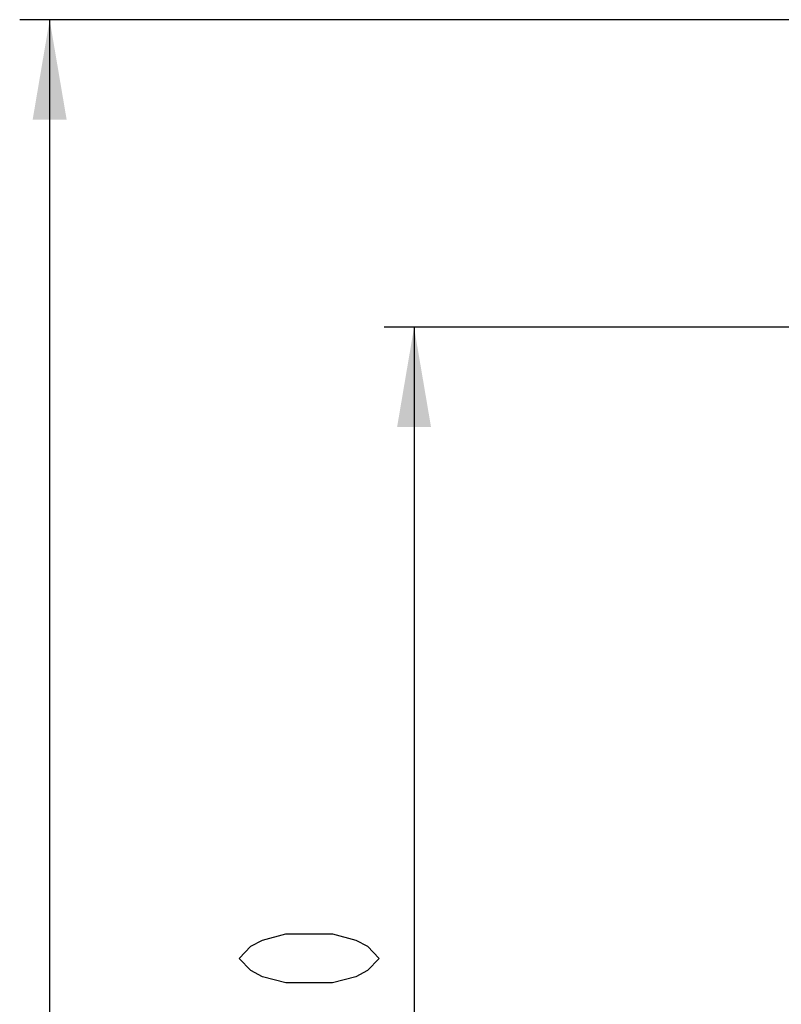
# Model space of a CAD drawing. Header units: millimetres. Extents: x 0 to 11890, y 0 to 8410.
# Tile 84 of 104: x 5344 to 5726, y 5465 to 5958. Entities that reach past the tile are written whole.
import ezdxf

# ---------------------------------------------------------------- set-up
doc = ezdxf.new("R2010")
doc.units = ezdxf.units.MM
doc.header["$LTSCALE"] = 653.95
doc.layers.get('0').update_dxf_attribs({"linetype": 'CONTINUOUS'})
doc.layers.add('RB30-1-B-JSZL_DXF_DIMENSION', color=7, linetype='CONTINUOUS')
doc.styles.get("Standard").update_dxf_attribs({"font": 'txt', "width": 0.7})
doc.dimstyles.new('DIMSTYLE_10', dxfattribs={"dimtxt": 70, "dimasz": 50, "dimexe": 1.5, "dimexo": 0, "dimgap": 1.75, "dimtad": 1, "dimdsep": 46, "dimtxsty": 'Standard', "dimblk": '_FILLED', "dimblk1": '_FILLED', "dimblk2": '_FILLED', "dimcen": 0.09, "dimclrt": 5, "dimazin": 2, "dimtp": 1.2, "dimtm": 1.2, "dimtfac": 1, "dimtofl": 0, "dimtmove": 0, "dimatfit": 3, "dimldrblk": '_FILLED', "dimfxl": 0, "dimtolj": 1, "dimarcsym": 0})
doc.dimstyles.new('DIMSTYLE_8', dxfattribs={"dimtxt": 70, "dimasz": 50, "dimexe": 1.5, "dimexo": 0, "dimgap": 1.75, "dimtad": 1, "dimdsep": 46, "dimtxsty": 'Standard', "dimblk": '_FILLED', "dimblk1": '_FILLED', "dimblk2": '_FILLED', "dimcen": 0.09, "dimclrt": 5, "dimazin": 2, "dimtp": 0.8, "dimtm": 0.8, "dimtfac": 1, "dimtofl": 0, "dimtmove": 0, "dimatfit": 3, "dimldrblk": '_FILLED', "dimfxl": 0, "dimtolj": 1, "dimarcsym": 0})

# ---------------------------------------------------------------- blocks, each defined once
blk = doc.blocks.new('_FILLED')
at = {"color": 0, "linetype": 'ByBlock'}
blk.add_solid([(0, 0), (-1, 0.17), (-1, -0.17)], dxfattribs=at)
blk = doc.blocks.new('*D19')
at = {"layer": 'RB30-1-B-JSZL_DXF_DIMENSION', "color": 2, "linetype": 'Continuous'}
for p, q in [((6081.98, 5804.16), (5526.73, 5804.16)), ((5541.73, 5804.16), (5541.73, 5439.16)), ((5541.73, 5074.16), (5541.73, 5439.16)), ((6127.98, 5074.16), (5526.73, 5074.16))]:
    blk.add_line(p, q, dxfattribs=at)
at = {"layer": 'RB30-1-B-JSZL_DXF_DIMENSION', "color": 2, "linetype": 'Continuous', "xscale": 50, "yscale": 50, "zscale": 50}
for p, rotation in [((5541.73, 5804.16), 90), ((5541.73, 5074.16), 270)]:
    blk.add_blockref('_FILLED', p, dxfattribs=dict(at, rotation=rotation))
blk = doc.blocks.new('*D24')
at = {"layer": 'RB30-1-B-JSZL_DXF_DIMENSION', "color": 2, "linetype": 'Continuous'}
for p, q in [((7104.19, 5958.16), (5344.32, 5958.16)), ((5359.32, 5958.16), (5359.32, 5288.66)), ((5359.32, 4619.16), (5359.32, 5288.66)), ((5759.44, 4619.16), (5344.32, 4619.16))]:
    blk.add_line(p, q, dxfattribs=at)
at = {"layer": 'RB30-1-B-JSZL_DXF_DIMENSION', "color": 2, "linetype": 'Continuous', "xscale": 50, "yscale": 50, "zscale": 50}
for p, rotation in [((5359.32, 5958.16), 90), ((5359.32, 4619.16), 270)]:
    blk.add_blockref('_FILLED', p, dxfattribs=dict(at, rotation=rotation))

msp = doc.modelspace()

# ---------------------------------------------------------------- linework, layer by layer
at = {"layer": 'RB30-1-B-JSZL_DXF_DIMENSION', "color": 5, "linetype": 'Continuous'}
msp.add_lwpolyline([(5524.229, 5488.164), (5518.395, 5482.039), (5512.562, 5478.976), (5500.895, 5475.914), (5477.562, 5475.914), (5465.896, 5478.976), (5460.062, 5482.039), (5454.229, 5488.164), (5460.062, 5494.288), (5465.896, 5497.351), (5477.562, 5500.413), (5500.895, 5500.413), (5512.562, 5497.351), (5518.395, 5494.288), (5524.229, 5488.164)], dxfattribs=at)

# ---------------------------------------------------------------- dimensions: what is measured, and where the dimension line sits
at = {"layer": 'RB30-1-B-JSZL_DXF_DIMENSION', "color": 2, "linetype": 'Continuous'}
for base, p1, p2, angle, dimstyle, picture, middle in [((5359.323, 4619.164), (7104.189, 5958.164), (5759.443, 4619.164), 270, 'DIMSTYLE_10', '*D24', (5359.323, 5190.664)), ((5541.729, 5804.164), (6127.979, 5074.164), (6081.979, 5804.164), 90, 'DIMSTYLE_8', '*D19', (5541.729, 5365.664))]:
    dim = msp.add_linear_dim(base=base, p1=p1, p2=p2, angle=angle, dimstyle=dimstyle, dxfattribs=at)
    dim.commit()
    dim.dimension.update_dxf_attribs({"geometry": picture, "text_midpoint": middle, "dimtype": 160})

doc.saveas('drawing.dxf')
